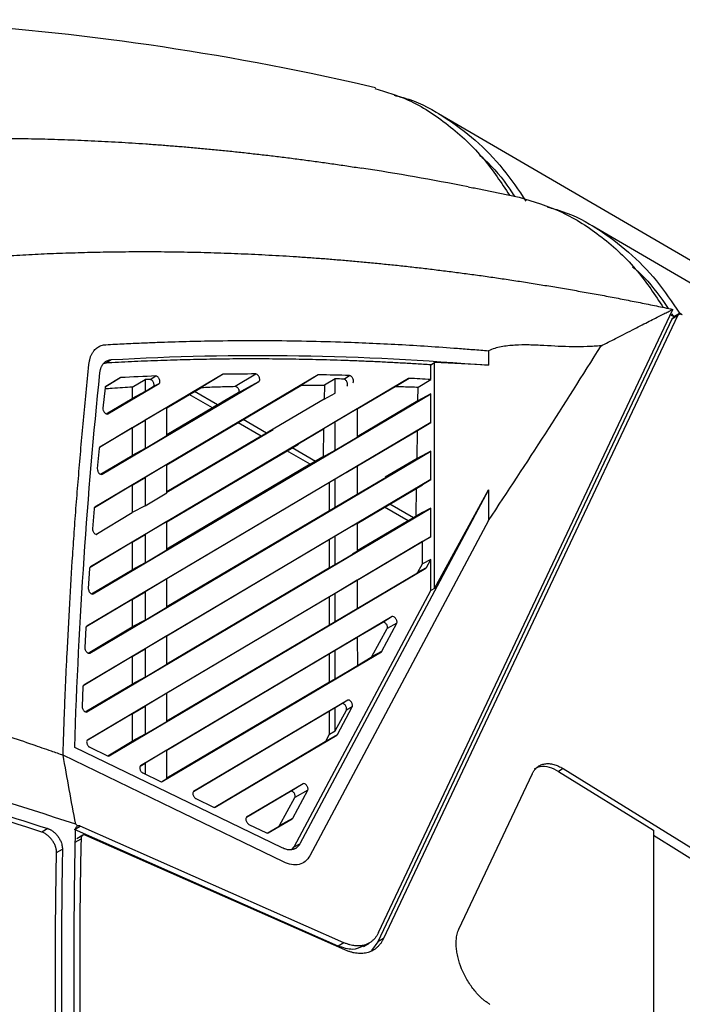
# Model space of a CAD drawing. Header units: millimetres. Extents: x -155 to 1130, y -373 to 1265.
# Tile 66 of 198: x 997 to 1078, y 9 to 129. Entities that reach past the tile are written whole.
import ezdxf

# ---------------------------------------------------------------- set-up
doc = ezdxf.new("R2010")
doc.units = ezdxf.units.MM

msp = doc.modelspace()

# ---------------------------------------------------------------- linework, layer by layer
at = {"color": 7, "linetype": 'Continuous', "lineweight": 25}
for p, q in [((1037.49, 121.1), (1032.26, 122.23)), ((1040.12, 120.48), (1037.5, 121.1)), ((1089.33, 93.09), (1047.8, 117.31)), ((1099.38, 84.45), (1066.54, 103.63)), ((1040.47, 17.39), (1076.36, 93.44)), ((1076.94, 92.64), (1041.1, 16.68)), ((1076.08, 92.78), (1076.48, 92.55)), ((1076.22, 92.91), (1076.47, 92.54)), ((1076.94, 92.64), (1076.23, 92.23)), ((1077.09, 92.8), (1076.36, 92.38)), ((1076.48, 92.55), (1077.19, 92.96)), ((1076.48, 92.55), (1076.48, 92.55)), ((1076.56, 92.5), (1076.48, 92.55)), ((1077.52, 92.77), (1077.19, 92.96)), ((1076.23, 92.23), (1040.39, 16.27)), ((1053.89, 88.38), (1053.89, 86.61)), ((1007.18, 86.88), (1006.93, 86.81)), ((1007.18, 86.88), (1007.88, 87.3)), ((1046.84, 86.66), (1047.32, 86.95)), ((1046.84, 84.86), (1046.84, 86.66)), ((1047.32, 59.37), (1047.32, 86.95)), ((1033.11, 85.44), (1005.88, 69.3)), ((1021.45, 85.5), (1006.51, 76.64)), ((1021.45, 85.5), (1018.8, 83.89)), ((1021.53, 85.52), (1018.87, 83.91)), ((1023.02, 84.05), (1025.5, 85.55)), ((1033.11, 85.44), (1030.99, 84.16)), ((1036.23, 84.93), (1036.94, 85.36)), ((1044.12, 85), (1005.35, 62.01)), ((1006.77, 73.31), (1025.9, 84.65)), ((1008.99, 85.09), (1007.22, 84.04)), ((1007.46, 80.69), (1013.73, 84.41)), ((1010.46, 83.94), (1012.01, 84.86)), ((1012.01, 84.86), (1012.01, 83.42)), ((1012.62, 84.88), (1013.32, 85.31)), ((1013.01, 84.02), (1013.73, 84.41)), ((1023.38, 83.27), (1025.9, 84.65)), ((1024.74, 80.45), (1030.99, 84.16)), ((1033.88, 84.18), (1033.85, 82.49)), ((1035.21, 84.96), (1033.88, 84.18)), ((1035.21, 83.23), (1035.21, 84.96)), ((1044.12, 85), (1042.5, 84.02)), ((1044.22, 85.02), (1042.6, 84.04)), ((1045.32, 83.95), (1046.84, 84.86)), ((1005.68, 58.71), (1046.84, 83.12)), ((1007.13, 83.86), (1006.88, 81.39)), ((1010.46, 83.94), (1010.46, 82.57)), ((1012.01, 83.42), (1010.46, 82.57)), ((1012.01, 83.42), (1013.01, 84.02)), ((1018.78, 83.89), (1014.68, 81.46)), ((1014.68, 81.43), (1018.8, 83.88)), ((1020.22, 81.42), (1017.41, 83.05)), ((1020.85, 81.78), (1018.03, 83.41)), ((1023.38, 83.27), (1021.42, 82.11)), ((1033.85, 82.49), (1035.21, 83.23)), ((1037.89, 81.28), (1042.5, 84.02)), ((1045.29, 82.28), (1045.32, 83.95)), ((1046.84, 83.12), (1045.29, 82.28)), ((1046.84, 79.64), (1046.84, 83.12)), ((1007.28, 80.69), (1010.46, 82.57)), ((1021.64, 82.24), (1014.68, 78.12)), ((1014.68, 78.09), (1021.66, 82.22)), ((1020.85, 81.78), (1020.22, 81.42)), ((1021.64, 82.24), (1020.85, 81.78)), ((1021.66, 82.22), (1021.64, 82.24)), ((1033.85, 82.49), (1027.16, 78.54)), ((1045.29, 82.28), (1037.89, 77.9)), ((1014.68, 81.48), (1012.01, 79.9)), ((1014.68, 78.03), (1014.68, 81.48)), ((1020.22, 81.42), (1014.68, 78.14)), ((1037.89, 81.29), (1035.21, 79.71)), ((1037.89, 81.29), (1037.89, 77.85)), ((1046.84, 79.64), (1004.9, 54.77)), ((1010.46, 78.96), (1012.01, 79.9)), ((1012.01, 79.9), (1012.01, 76.45)), ((1024.73, 80.45), (1014.68, 74.49)), ((1014.68, 74.46), (1024.76, 80.44)), ((1026.19, 77.98), (1023.36, 79.61)), ((1026.82, 78.34), (1023.98, 79.98)), ((1024.76, 80.44), (1024.73, 80.45)), ((1035.21, 79.71), (1033.79, 78.84)), ((1035.21, 76.26), (1035.21, 79.71)), ((1045.23, 78.66), (1046.84, 79.64)), ((1010.46, 78.96), (1006.45, 76.58)), ((1010.46, 78.96), (1010.46, 75.6)), ((1027.61, 78.79), (1014.68, 71.15)), ((1014.68, 71.12), (1027.63, 78.78)), ((1026.82, 78.34), (1026.19, 77.98)), ((1027.61, 78.79), (1026.82, 78.34)), ((1027.63, 78.78), (1027.61, 78.79)), ((1030.7, 77.01), (1033.79, 78.84)), ((1033.79, 78.84), (1033.73, 75.45)), ((1036.55, 73.51), (1045.23, 78.66)), ((1045.18, 75.24), (1045.23, 78.66)), ((1012.01, 76.45), (1014.68, 78.03)), ((1026.19, 77.98), (1014.68, 71.17)), ((1030.69, 77.01), (1014.68, 67.51)), ((1014.68, 67.49), (1030.71, 77)), ((1030.71, 77), (1030.69, 77.01)), ((1035.21, 76.26), (1037.89, 77.85)), ((1005.26, 51.49), (1046.84, 76.15)), ((1006.41, 76.46), (1006.19, 74)), ((1012.01, 76.45), (1010.46, 75.6)), ((1032.16, 74.53), (1029.32, 76.17)), ((1032.79, 74.89), (1029.93, 76.54)), ((1033.73, 75.45), (1035.21, 76.26)), ((1046.84, 76.15), (1045.18, 75.24)), ((1046.84, 72.66), (1046.84, 76.15)), ((1006.59, 73.31), (1010.46, 75.6)), ((1014.68, 74.51), (1012.01, 72.92)), ((1033.58, 75.35), (1014.68, 64.17)), ((1014.68, 64.15), (1033.6, 75.34)), ((1032.16, 74.53), (1014.68, 64.19)), ((1014.68, 71.06), (1014.68, 74.51)), ((1032.79, 74.89), (1032.16, 74.53)), ((1033.58, 75.35), (1032.79, 74.89)), ((1033.73, 75.45), (1032.91, 74.96)), ((1033.6, 75.34), (1033.58, 75.35)), ((1045.18, 75.24), (1041.31, 72.96)), ((1037.89, 74.32), (1035.21, 72.73)), ((1037.89, 74.32), (1037.89, 70.88)), ((1037.89, 70.9), (1042.09, 73.38)), ((1046.84, 72.66), (1004.53, 47.57)), ((1010.46, 71.98), (1012.01, 72.92)), ((1012.01, 72.92), (1012.01, 69.48)), ((1034.51, 72.31), (1014.68, 60.54)), ((1035.21, 72.73), (1034.51, 72.31)), ((1034.51, 68.9), (1034.51, 72.31)), ((1035.21, 69.28), (1035.21, 72.73)), ((1045.84, 72.06), (1046.84, 72.66)), ((1010.46, 71.98), (1005.83, 69.23)), ((1010.46, 71.98), (1010.46, 68.63)), ((1012.01, 69.48), (1014.68, 71.06)), ((1053.89, 71.42), (1030.89, 28.23)), ((1045.84, 72.06), (1037.32, 67)), ((1037.89, 67.32), (1045.84, 72.04)), ((1045.06, 68.2), (1045.12, 71.61)), ((1045.84, 72.04), (1045.84, 72.06)), ((1047.32, 59.37), (1053.89, 71.42)), ((1053.89, 71.42), (1053.89, 67.67)), ((1035.21, 69.28), (1037.89, 70.88)), ((1004.91, 44.31), (1046.84, 69.18)), ((1005.79, 69.11), (1005.6, 66.67)), ((1006, 65.98), (1010.46, 68.63)), ((1012.01, 69.48), (1010.46, 68.63)), ((1014.68, 57.17), (1034.51, 68.9)), ((1034.51, 68.9), (1035.21, 69.28)), ((1037.32, 63.59), (1045.84, 68.63)), ((1045.84, 68.65), (1037.89, 63.95)), ((1044.1, 67.64), (1041.22, 69.3)), ((1044.73, 68), (1041.84, 69.67)), ((1045.06, 68.2), (1045.84, 68.65)), ((1046.84, 69.18), (1045.84, 68.63)), ((1045.84, 68.63), (1045.84, 68.65)), ((1046.84, 65.69), (1046.84, 69.18)), ((1014.68, 67.53), (1012.01, 65.95)), ((1014.68, 64.09), (1014.68, 67.53)), ((1053.89, 67.67), (1032.11, 26.77)), ((1037.89, 67.35), (1035.21, 65.76)), ((1044.1, 67.64), (1037.89, 63.97)), ((1037.89, 67.35), (1037.89, 63.9)), ((1044.1, 67.64), (1044.73, 68)), ((1044.73, 68), (1045.06, 68.2)), ((1053.89, 67.67), (1053.89, 67.68)), ((1046.84, 65.69), (1004.99, 40.87)), ((1010.46, 65.01), (1005.3, 61.94)), ((1010.46, 65.01), (1012.01, 65.95)), ((1010.46, 65.01), (1010.46, 61.65)), ((1012.01, 65.95), (1012.01, 62.5)), ((1034.51, 65.34), (1014.68, 53.57)), ((1035.21, 65.76), (1034.51, 65.34)), ((1034.51, 61.93), (1034.51, 65.34)), ((1035.2, 62.31), (1035.21, 65.76)), ((1045.84, 65.09), (1037.32, 60.03)), ((1045.84, 65.09), (1046.84, 65.69)), ((1045.84, 62.37), (1045.84, 65.09)), ((1012.01, 62.5), (1014.68, 64.09)), ((1035.2, 62.31), (1037.89, 63.9)), ((1012.01, 62.5), (1010.46, 61.65)), ((1046.84, 62.9), (1045.84, 62.37)), ((1046.32, 61.93), (1046.84, 62.9)), ((1046.84, 59.12), (1046.84, 62.9)), ((1005.25, 61.81), (1005.09, 59.39)), ((1005.49, 58.71), (1010.46, 61.65)), ((1007.63, 38.95), (1046.25, 61.86)), ((1014.68, 50.2), (1034.51, 61.93)), ((1034.51, 61.93), (1035.2, 62.31)), ((1037.89, 56.95), (1045.23, 61.29)), ((1045.23, 61.29), (1046.25, 61.86)), ((1045.29, 61.36), (1045.84, 62.37)), ((1045.29, 61.36), (1046.32, 61.93)), ((1014.68, 60.56), (1012.01, 58.97)), ((1014.68, 57.11), (1014.68, 60.56)), ((1037.89, 60.38), (1035.2, 58.78)), ((1037.89, 60.38), (1037.89, 56.93)), ((1010.46, 58.04), (1012.01, 58.97)), ((1012.01, 58.97), (1012.01, 55.53)), ((1030.18, 27.83), (1046.84, 59.12)), ((1047.32, 59.37), (1046.84, 59.12)), ((1010.46, 58.04), (1004.85, 54.7)), ((1010.46, 58.04), (1010.46, 54.68)), ((1034.51, 58.36), (1014.68, 46.59)), ((1035.2, 58.78), (1034.51, 58.36)), ((1034.51, 54.95), (1034.51, 58.36)), ((1035.2, 55.33), (1035.2, 58.78)), ((1012.01, 55.53), (1014.68, 57.11)), ((1035.2, 55.33), (1037.89, 56.93)), ((1012.01, 55.53), (1010.46, 54.68)), ((1042.15, 55.94), (1011.46, 37.73)), ((1034.51, 54.95), (1035.2, 55.33)), ((1042.15, 55.94), (1041, 55.24)), ((1004.8, 54.57), (1004.67, 52.16)), ((1005.07, 51.49), (1010.46, 54.68)), ((1014.68, 43.23), (1034.51, 54.95)), ((1041, 55.24), (1037.32, 53.05)), ((1039.66, 51.06), (1041.54, 54.49)), ((1040.89, 51.73), (1042.7, 55.13)), ((1042.7, 55.13), (1041.54, 54.49)), ((1014.68, 53.58), (1012.01, 52)), ((1014.68, 50.14), (1014.68, 53.58)), ((1037.89, 53.4), (1035.2, 51.81)), ((1037.89, 53.4), (1037.9, 49.96)), ((1010.46, 51.06), (1012.01, 52)), ((1012.01, 52), (1012.01, 48.55)), ((1035.2, 51.81), (1034.51, 51.39)), ((1035.2, 48.36), (1035.2, 51.8)), ((1039.66, 51.06), (1040.89, 51.73)), ((1010.46, 51.06), (1004.48, 47.51)), ((1010.46, 51.06), (1010.46, 47.7)), ((1014.1, 35.81), (1040.83, 51.66)), ((1034.51, 51.39), (1014.68, 39.62)), ((1034.51, 47.98), (1034.51, 51.39)), ((1037.9, 49.98), (1039.6, 50.99)), ((1039.6, 50.99), (1040.83, 51.66)), ((1012.01, 48.55), (1014.68, 50.14)), ((1035.2, 48.36), (1037.9, 49.96)), ((1012.01, 48.55), (1010.46, 47.7)), ((1034.51, 47.98), (1035.2, 48.36)), ((1004.44, 47.37), (1004.33, 44.98)), ((1004.73, 44.31), (1010.46, 47.7)), ((1014.68, 36.25), (1034.51, 47.98)), ((1014.68, 46.61), (1012.01, 45.03)), ((1014.68, 43.16), (1014.68, 46.61)), ((1036.72, 45.74), (1017.93, 34.6)), ((1036.72, 45.74), (1036.02, 45.32)), ((1010.46, 44.09), (1012.01, 45.03)), ((1012.01, 45.03), (1012.01, 41.58)), ((1035.2, 44.83), (1034.51, 44.41)), ((1036.02, 45.32), (1035.2, 44.83)), ((1035.2, 41.99), (1035.2, 44.83)), ((1035.2, 42), (1036.56, 44.54)), ((1035.47, 41.54), (1037.27, 44.94)), ((1037.27, 44.94), (1036.56, 44.54)), ((1010.46, 44.09), (1004.97, 40.83)), ((1010.46, 44.09), (1010.46, 40.73)), ((1034.51, 44.41), (1017.91, 34.56)), ((1034.51, 41.61), (1034.51, 44.41)), ((1012.01, 41.58), (1014.68, 43.16)), ((1012.01, 41.58), (1010.46, 40.73)), ((1020.57, 32.68), (1035.4, 41.47)), ((1033.98, 40.69), (1035.4, 41.47)), ((1034.04, 40.76), (1034.51, 41.61)), ((1034.04, 40.76), (1035.47, 41.54)), ((1034.51, 41.61), (1035.2, 42)), ((1028.73, 27.72), (1003.43, 39.99)), ((1005.27, 40), (1007.43, 38.96)), ((1007.46, 38.95), (1010.46, 40.73)), ((1020.42, 32.67), (1033.98, 40.69)), ((1014.68, 39.64), (1012.01, 38.05)), ((1014.68, 36.19), (1014.68, 39.64)), ((1011.42, 37.69), (1012.01, 38.05)), ((1012.01, 38.05), (1012.01, 36.74)), ((1062.98, 37.39), (1062.42, 37.06)), ((1062.98, 37.39), (1130.35, -4.31)), ((1011.74, 36.87), (1013.9, 35.82)), ((1014.01, 35.79), (1014.68, 36.19)), ((1050.29, 17.82), (1059.24, 36.78)), ((1062.42, 37.06), (1073.99, 29.9)), ((1031.3, 35.55), (1024.4, 31.46)), ((1031.3, 35.55), (1029.76, 34.62)), ((1018.21, 33.73), (1020.37, 32.69)), ((1029.76, 34.62), (1024.38, 31.42)), ((1028.41, 30.45), (1030.29, 33.89)), ((1030.04, 31.35), (1031.85, 34.75)), ((1031.85, 34.75), (1030.29, 33.89)), ((1027.04, 29.54), (1029.97, 31.28)), ((1028.35, 30.39), (1029.97, 31.28)), ((1028.41, 30.45), (1030.04, 31.35)), ((1000.14, 30.08), (999.43, 29.66)), ((1003.42, 29.96), (1004.12, 30.37)), ((1003.78, 30.4), (1003.56, 30.62)), ((1036.27, 16.15), (1004.12, 30.37)), ((1024.68, 30.59), (1026.84, 29.55)), ((1026.9, 29.53), (1028.35, 30.39)), ((1035.56, 15.74), (1003.42, 29.96)), ((1004.42, 29.26), (1003.68, 28.84)), ((1036.37, 15.28), (1004.79, 29.25)), ((1073.99, 29.9), (1073.99, -3.72)), ((1129.22, -4.96), (1073.99, 29.22)), ((1003.5, 28.41), (1004.21, 28.82)), ((1029.92, 27.51), (1030.18, 27.83)), ((1030.18, 27.83), (1030.89, 28.23)), ((1001.22, 27.16), (1001.94, 27.57)), ((1036.27, 16.15), (1035.56, 15.74)), ((1038.63, 15.69), (1039.33, 16.1)), ((1040.39, 16.27), (1039.61, 15.2)), ((1041.1, 16.68), (1040.39, 16.27))]:
    msp.add_line(p, q, dxfattribs=at)
at = {"color": 8, "linetype": 'Continuous', "lineweight": 25}
for p, q in [((1009.06, 85.11), (1007.15, 83.95)), ((1008.99, 85.09), (1007.24, 84.03))]:
    msp.add_line(p, q, dxfattribs=at)
at = {"color": 7, "linetype": 'Continuous', "lineweight": 25, "flags": 128}
msp.add_lwpolyline([(1028.88, 26.02), (1015.45, 32.53), (1002.02, 39.05)], dxfattribs=at)
at = {"color": 7, "linetype": 'Continuous', "lineweight": 25}
for points in [[(1029, 122.88), (1011.26, 126.36), (993.89, 128.33), (977.03, 128.78)], [(1032.26, 122.23), (1031.17, 122.45), (1030.08, 122.67), (1029, 122.88)], [(1051.39, 108.4), (1047.04, 109.25), (1042.72, 110), (1038.42, 110.67)], [(1053.89, 67.68), (1058.56, 74.67), (1063.13, 81.78), (1067.62, 88.99)], [(1007.88, 87.3), (1023.05, 88.18), (1038.43, 87.92), (1053.89, 86.61)], [(1053.89, 86.61), (1051.69, 86.74), (1049.5, 86.86), (1047.32, 86.95)], [(1003.43, 39.99), (1003.94, 55.58), (1004.97, 70.82), (1006.51, 85.68)], [(1021.53, 85.52), (1021.5, 85.52), (1021.47, 85.52), (1021.45, 85.5)], [(1025.5, 85.55), (1024.18, 85.55), (1022.85, 85.54), (1021.53, 85.52)], [(1033.2, 85.46), (1033.16, 85.46), (1033.13, 85.46), (1033.11, 85.44)], [(1036.94, 85.36), (1035.69, 85.4), (1034.44, 85.43), (1033.2, 85.46)], [(1009.06, 85.11), (1009.04, 85.11), (1009.01, 85.1), (1008.99, 85.09)], [(1013.32, 85.31), (1011.9, 85.25), (1010.48, 85.18), (1009.06, 85.11)], [(1012.62, 84.88), (1012.42, 84.87), (1012.21, 84.87), (1012.01, 84.86)], [(1036.23, 84.93), (1035.89, 84.94), (1035.55, 84.95), (1035.21, 84.96)], [(1044.22, 85.02), (1044.18, 85.02), (1044.15, 85.02), (1044.12, 85)], [(1046.84, 84.86), (1045.97, 84.92), (1045.09, 84.97), (1044.22, 85.02)], [(1007.22, 84.04), (1007.17, 84.01), (1007.14, 83.94), (1007.13, 83.86)], [(1006.51, 76.64), (1006.45, 76.61), (1006.42, 76.54), (1006.41, 76.46)], [(1005.88, 69.3), (1005.83, 69.26), (1005.79, 69.2), (1005.79, 69.11)], [(1005.35, 62.01), (1005.29, 61.97), (1005.26, 61.9), (1005.25, 61.81)], [(1046.25, 61.86), (1046.28, 61.87), (1046.3, 61.9), (1046.32, 61.93)], [(1004.9, 54.77), (1004.84, 54.73), (1004.81, 54.66), (1004.8, 54.57)], [(1040.83, 51.66), (1040.85, 51.68), (1040.88, 51.7), (1040.89, 51.73)], [(1004.53, 47.57), (1004.48, 47.54), (1004.44, 47.47), (1004.44, 47.37)], [(1035.4, 41.47), (1035.43, 41.49), (1035.45, 41.51), (1035.47, 41.54)], [(1003.56, 30.62), (1003.02, 33.45), (1002.51, 36.26), (1002.02, 39.05)], [(1007.43, 38.96), (1007.5, 38.92), (1007.58, 38.92), (1007.63, 38.95)], [(1003.56, 30.62), (996.68, 32.82), (989.81, 35.03), (982.93, 37.22)], [(984.62, 35.05), (989.79, 33.39), (994.96, 31.74), (1000.14, 30.08)], [(1013.9, 35.82), (1013.97, 35.78), (1014.05, 35.78), (1014.1, 35.81)], [(999.43, 29.66), (994.26, 31.31), (989.08, 32.97), (983.91, 34.62)], [(1020.37, 32.69), (1020.44, 32.65), (1020.52, 32.64), (1020.57, 32.68)], [(1029.97, 31.28), (1030, 31.3), (1030.02, 31.32), (1030.04, 31.35)], [(1026.84, 29.55), (1026.91, 29.51), (1026.99, 29.51), (1027.04, 29.54)]]:
    msp.add_open_spline(points, degree=3, dxfattribs=at)
for points, knots in [([(1040.05, 120.39), (1041.41, 119.98), (1044.52, 119.04), (1049.04, 116.07), (1053.29, 112.14), (1055.45, 108.88), (1056.45, 107.36)], [0, 0, 0, 0, 0.213056, 0.487062, 0.761068, 1, 1, 1, 1]), ([(1042.37, 119.57), (1042.97, 119.42), (1045.12, 118.88), (1048.49, 117.03), (1052.35, 114.15), (1055.71, 110.71), (1057.55, 107.98), (1058.46, 106.64)], [0, 0, 0, 0, 0.0963, 0.341155, 0.559225, 0.78367, 1, 1, 1, 1]), ([(986.45, 114.26), (986.96, 114.27), (987.98, 114.29), (989.52, 114.31), (991.07, 114.33), (992.63, 114.33), (994.2, 114.32), (995.78, 114.31), (997.37, 114.28), (998.97, 114.25), (1000.58, 114.21), (1002.2, 114.15), (1003.82, 114.09), (1005.46, 114.02), (1007.11, 113.94), (1008.77, 113.85), (1010.43, 113.75), (1012.11, 113.64), (1013.8, 113.51), (1015.49, 113.38), (1017.2, 113.24), (1018.91, 113.09), (1020.64, 112.92), (1022.37, 112.75), (1024.12, 112.56), (1025.87, 112.36), (1027.64, 112.16), (1029.41, 111.94), (1031.19, 111.71), (1032.98, 111.47), (1034.79, 111.21), (1036.6, 110.95), (1037.81, 110.76), (1038.42, 110.67)], [0, 0, 0, 0, 0.030325, 0.060782, 0.09137, 0.122088, 0.152937, 0.183917, 0.215026, 0.246266, 0.277635, 0.309134, 0.340761, 0.372518, 0.404403, 0.436417, 0.468559, 0.500829, 0.533226, 0.565751, 0.598402, 0.63118, 0.664085, 0.697115, 0.730271, 0.763552, 0.796959, 0.830489, 0.864145, 0.897924, 0.931826, 0.965852, 1, 1, 1, 1]), ([(1052.79, 112.26), (1053.01, 112.08), (1054.38, 110.9), (1055.8, 109.16), (1056.85, 107.53), (1057.04, 107.24)], [0, 0, 0, 0, 0.1346966, 0.8462107, 1, 1, 1, 1]), ([(1051.39, 108.4), (1051.91, 108.3), (1052.94, 108.09), (1054.49, 107.78), (1056.05, 107.46), (1057.1, 107.23), (1057.62, 107.12)], [0, 0, 0, 0, 0.248468, 0.497959, 0.748471, 1, 1, 1, 1]), ([(1057.62, 107.12), (1059.37, 106.6), (1062.87, 105.56), (1067.77, 102.4), (1072.03, 98.46), (1074.19, 95.19), (1075.2, 93.66)], [0, 0, 0, 0, 0.258012, 0.515988, 0.773965, 1, 1, 1, 1]), ([(1061.08, 105.91), (1061.69, 105.75), (1063.82, 105.21), (1067.2, 103.37), (1071.05, 100.5), (1074.43, 97.06), (1076.28, 94.31), (1077.19, 92.96)], [0, 0, 0, 0, 0.096117, 0.339766, 0.557574, 0.781747, 1, 1, 1, 1]), ([(986.78, 99.3), (987.24, 99.35), (988.17, 99.44), (989.58, 99.56), (990.99, 99.67), (992.42, 99.78), (993.85, 99.88), (995.3, 99.98), (996.76, 100.07), (998.23, 100.14), (999.72, 100.22), (1001.21, 100.28), (1002.72, 100.33), (1004.23, 100.38), (1005.76, 100.42), (1007.3, 100.45), (1008.85, 100.47), (1010.41, 100.48), (1011.99, 100.49), (1013.57, 100.48), (1015.17, 100.47), (1016.78, 100.44), (1018.4, 100.41), (1020.03, 100.37), (1021.68, 100.31), (1023.33, 100.25), (1025, 100.18), (1026.68, 100.09), (1028.37, 100), (1030.07, 99.9), (1031.78, 99.78), (1033.51, 99.66), (1035.24, 99.52), (1036.99, 99.37), (1038.75, 99.21), (1040.52, 99.04), (1042.31, 98.86), (1044.1, 98.67), (1045.91, 98.46), (1047.72, 98.24), (1049.55, 98.01), (1051.39, 97.77), (1053.25, 97.52), (1055.11, 97.25), (1056.98, 96.97), (1058.87, 96.68), (1060.77, 96.37), (1062.68, 96.05), (1064.6, 95.72), (1066.53, 95.38), (1068.47, 95.02), (1070.43, 94.64), (1072.39, 94.26), (1074.37, 93.86), (1075.69, 93.58), (1076.36, 93.44)], [0, 0, 0, 0, 0.016402, 0.032901, 0.049496, 0.066188, 0.082977, 0.099862, 0.116844, 0.133922, 0.151097, 0.168367, 0.185734, 0.203196, 0.220755, 0.238409, 0.256159, 0.274005, 0.291946, 0.309982, 0.328113, 0.34634, 0.364662, 0.383078, 0.401589, 0.420195, 0.438895, 0.457689, 0.476577, 0.495559, 0.514634, 0.533803, 0.553066, 0.572421, 0.59187, 0.611411, 0.631045, 0.650771, 0.670589, 0.690499, 0.7105, 0.730593, 0.750778, 0.771053, 0.791418, 0.811874, 0.83242, 0.853056, 0.873782, 0.894597, 0.915501, 0.936493, 0.957574, 0.978743, 1, 1, 1, 1]), ([(1071.46, 98.64), (1071.67, 98.46), (1073.04, 97.3), (1074.47, 95.52), (1075.57, 93.87), (1075.79, 93.55)], [0, 0, 0, 0, 0.128559, 0.828006, 1, 1, 1, 1]), ([(1067.62, 88.99), (1067.91, 89.13), (1068.5, 89.43), (1069.4, 89.9), (1070.39, 90.4), (1071.4, 90.91), (1072.37, 91.41), (1073.26, 91.87), (1074.06, 92.27), (1074.76, 92.63), (1075.37, 92.94), (1075.9, 93.2), (1076.21, 93.37), (1076.36, 93.44)], [0, 0, 0, 0, 0.0978, 0.202162, 0.313079, 0.435463, 0.547438, 0.648997, 0.740103, 0.820742, 0.890934, 0.950697, 1, 1, 1, 1]), ([(1077.52, 92.77), (1077.49, 92.78), (1077.45, 92.8), (1077.38, 92.83), (1077.31, 92.84), (1077.24, 92.85), (1077.17, 92.84), (1077.1, 92.81), (1077.04, 92.77), (1076.98, 92.71), (1076.95, 92.66), (1076.94, 92.64)], [0, 0, 0, 0, 0.097841, 0.194195, 0.290182, 0.386935, 0.48556, 0.616527, 0.747971, 0.87387, 1, 1, 1, 1]), ([(1076.38, 92.38), (1076.35, 92.37), (1076.29, 92.34), (1076.25, 92.27), (1076.23, 92.23)], [0, 0, 0, 0, 0.406602, 1, 1, 1, 1]), ([(1005.16, 86.7), (1005.17, 86.76), (1005.19, 86.89), (1005.22, 87.08), (1005.26, 87.26), (1005.3, 87.43), (1005.35, 87.6), (1005.41, 87.76), (1005.48, 87.91), (1005.55, 88.05), (1005.64, 88.18), (1005.72, 88.31), (1005.84, 88.47), (1006, 88.63), (1006.21, 88.8), (1006.43, 88.93), (1006.68, 89.03), (1006.94, 89.1), (1007.12, 89.11), (1007.21, 89.12)], [0, 0, 0, 0, 0.046005, 0.09165, 0.137016, 0.182187, 0.227247, 0.272281, 0.317376, 0.362617, 0.408087, 0.45387, 0.500048, 0.584275, 0.667452, 0.75009, 0.832713, 0.915845, 1, 1, 1, 1]), ([(1007.21, 89.12), (1007.6, 89.15), (1008.35, 89.19), (1009.46, 89.24), (1010.53, 89.3), (1011.55, 89.34), (1012.53, 89.38), (1013.46, 89.42), (1015.25, 89.48), (1017.92, 89.56), (1021.9, 89.63), (1026.3, 89.65), (1031.07, 89.6), (1036.59, 89.45), (1042.92, 89.18), (1048.32, 88.83), (1052, 88.54), (1053.26, 88.44), (1053.89, 88.38)], [0, 0, 0, 0, 0.02534, 0.04969, 0.073044, 0.095399, 0.116751, 0.137098, 0.156439, 0.233408, 0.31169, 0.41517, 0.517476, 0.618611, 0.768578, 0.920741, 0.960054, 1, 1, 1, 1]), ([(1067.62, 88.99), (1067.05, 88.95), (1066.49, 88.91), (1065.34, 88.86), (1064.76, 88.85), (1063, 88.88), (1061.81, 88.96), (1060.03, 89.05), (1059.44, 89.08), (1058.26, 89.1), (1057.68, 89.09), (1056.54, 89.03), (1055.98, 88.97), (1054.9, 88.76), (1054.38, 88.62), (1053.89, 88.38)], [0, 0, 0, 0, 0.125, 0.125, 0.25, 0.25, 0.5, 0.5, 0.625, 0.625, 0.75, 0.75, 0.875, 0.875, 1, 1, 1, 1]), ([(1002.02, 39.05), (1002.04, 39.85), (1002.09, 41.46), (1002.18, 43.9), (1002.27, 46.36), (1002.38, 48.86), (1002.56, 52.6), (1002.81, 57.47), (1003.13, 62.56), (1003.41, 66.68), (1003.65, 69.95), (1003.92, 73.24), (1004.2, 76.56), (1004.5, 79.92), (1004.82, 83.3), (1005.05, 85.56), (1005.16, 86.7)], [0, 0, 0, 0, 0.049268, 0.09931, 0.150133, 0.201743, 0.254137, 0.382439, 0.505519, 0.573537, 0.642417, 0.712167, 0.782804, 0.854332, 0.926729, 1, 1, 1, 1]), ([(1006.51, 85.68), (1006.51, 85.73), (1006.52, 85.84), (1006.55, 85.99), (1006.59, 86.13), (1006.63, 86.27), (1006.68, 86.4), (1006.73, 86.52), (1006.8, 86.63), (1006.87, 86.74), (1006.96, 86.86), (1007.09, 87), (1007.27, 87.12), (1007.45, 87.22), (1007.66, 87.28), (1007.81, 87.29), (1007.88, 87.3)], [0, 0, 0, 0, 0.055983, 0.11148, 0.166643, 0.221624, 0.276578, 0.331661, 0.387025, 0.442823, 0.499203, 0.600504, 0.700333, 0.799586, 0.899174, 1, 1, 1, 1]), ([(1046.84, 86.66), (1046.25, 86.7), (1045.08, 86.78), (1043.32, 86.88), (1041.57, 86.97), (1039.81, 87.06), (1038.07, 87.13), (1036.32, 87.2), (1034.58, 87.25), (1032.33, 87.31), (1029.59, 87.36), (1026.35, 87.39), (1023.12, 87.39), (1019.91, 87.35), (1016.71, 87.28), (1013.52, 87.18), (1010.34, 87.05), (1008.23, 86.94), (1007.18, 86.88)], [0, 0, 0, 0, 0.043524, 0.087052, 0.130583, 0.17412, 0.217662, 0.261209, 0.304763, 0.348323, 0.429857, 0.511362, 0.592842, 0.674301, 0.755743, 0.837171, 0.918589, 1, 1, 1, 1]), ([(1013.73, 84.41), (1013.78, 84.44), (1013.84, 84.53), (1013.82, 84.77), (1013.75, 84.95), (1013.65, 85.11), (1013.56, 85.21), (1013.44, 85.29), (1013.36, 85.31), (1013.32, 85.31)], [0, 0, 0, 0, 0.25, 0.375, 0.5, 0.625, 0.75, 0.875, 1, 1, 1, 1]), ([(1025.9, 84.65), (1025.95, 84.68), (1026.01, 84.77), (1025.99, 85.01), (1025.93, 85.19), (1025.83, 85.34), (1025.73, 85.45), (1025.62, 85.53), (1025.54, 85.55), (1025.5, 85.55)], [0, 0, 0, 0, 0.25, 0.375, 0.5, 0.625, 0.75, 0.875, 1, 1, 1, 1]), ([(1037.33, 84.46), (1037.38, 84.49), (1037.44, 84.57), (1037.42, 84.81), (1037.36, 84.99), (1037.26, 85.14), (1037.17, 85.25), (1037.06, 85.33), (1036.98, 85.35), (1036.94, 85.36)], [0, 0, 0, 0, 0.25, 0.375, 0.5, 0.625, 0.75, 0.875, 1, 1, 1, 1]), ([(1013.01, 84.02), (1013.07, 84.05), (1013.1, 84.12), (1013.11, 84.25), (1013.11, 84.3), (1013.08, 84.41), (1013.06, 84.46), (1012.99, 84.62), (1012.92, 84.71), (1012.77, 84.85), (1012.69, 84.88), (1012.62, 84.88)], [0, 0, 0, 0, 0.25, 0.25, 0.375, 0.375, 0.5, 0.5, 0.75, 0.75, 1, 1, 1, 1]), ([(1031.07, 84.18), (1031.72, 84.18), (1032.37, 84.18), (1033.03, 84.18), (1033.31, 84.18), (1033.59, 84.18), (1033.88, 84.18)], [0, 0, 0, 0, 0.003054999, 0.003054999, 0.003054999, 0.004388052, 0.004388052, 0.004388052, 0.004388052]), ([(1036.61, 84.07), (1036.62, 84.07), (1036.65, 84.09), (1036.67, 84.12), (1036.69, 84.16), (1036.7, 84.21), (1036.71, 84.29), (1036.7, 84.42), (1036.64, 84.58), (1036.56, 84.72), (1036.45, 84.83), (1036.34, 84.91), (1036.27, 84.93), (1036.23, 84.93)], [0, 0, 0, 0, 0.053203, 0.104788, 0.155902, 0.207724, 0.261386, 0.39125, 0.521661, 0.639641, 0.758091, 0.878276, 1, 1, 1, 1]), ([(1010.46, 83.94), (1010.07, 83.92), (1009.25, 83.87), (1008.13, 83.79), (1007.41, 83.74), (1007.11, 83.72)], [0, 0, 0, 0, 0.354313, 0.735492, 1, 1, 1, 1]), ([(1018.8, 83.89), (1018.8, 83.9), (1018.81, 83.9), (1018.82, 83.9), (1018.82, 83.91), (1018.83, 83.91), (1018.84, 83.91), (1018.85, 83.91), (1018.86, 83.91), (1018.87, 83.91)], [0, 0, 0, 0, 0.0000385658, 0.0000385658, 0.0000385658, 0.0000771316, 0.0000771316, 0.0000771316, 0.0001326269, 0.0001326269, 0.0001326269, 0.0001326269]), ([(1018.87, 83.91), (1019.56, 83.94), (1020.25, 83.97), (1020.95, 83.99), (1021.29, 84), (1021.64, 84.01), (1021.98, 84.02), (1022.33, 84.03), (1022.68, 84.04), (1023.02, 84.05)], [0, 0, 0, 0, 0.003281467, 0.003281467, 0.003281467, 0.004922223, 0.004922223, 0.004922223, 0.006562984, 0.006562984, 0.006562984, 0.006562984]), ([(1023.02, 84.05), (1023.09, 84.05), (1023.16, 84.02), (1023.31, 83.9), (1023.37, 83.81), (1023.43, 83.67), (1023.45, 83.62), (1023.47, 83.53), (1023.47, 83.49), (1023.46, 83.36), (1023.43, 83.3), (1023.38, 83.27)], [0, 0, 0, 0, 0.25, 0.25, 0.5, 0.5, 0.625, 0.625, 0.75, 0.75, 1, 1, 1, 1]), ([(1042.5, 84.02), (1042.51, 84.02), (1042.52, 84.03), (1042.52, 84.03), (1042.53, 84.03), (1042.54, 84.03), (1042.55, 84.04), (1042.56, 84.04), (1042.58, 84.04), (1042.6, 84.04)], [0, 0, 0, 0, 0.0000445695, 0.0000445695, 0.0000445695, 0.0000891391, 0.0000891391, 0.0000891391, 0.0001619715, 0.0001619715, 0.0001619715, 0.0001619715]), ([(1042.6, 84.04), (1043.21, 84.02), (1043.83, 84), (1044.45, 83.98), (1044.74, 83.97), (1045.03, 83.96), (1045.32, 83.95)], [0, 0, 0, 0, 0.002871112, 0.002871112, 0.002871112, 0.004215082, 0.004215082, 0.004215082, 0.004215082]), ([(1006.88, 81.38), (1006.87, 81.3), (1006.89, 81.16), (1006.96, 81.02), (1007.01, 80.93), (1007.04, 80.88), (1007.2, 80.69), (1007.36, 80.63), (1007.46, 80.69)], [0, 0, 0, 0, 0.25, 0.375, 0.375, 0.5, 0.5, 1, 1, 1, 1]), ([(1006.19, 74), (1006.19, 73.92), (1006.21, 73.78), (1006.28, 73.63), (1006.33, 73.54), (1006.36, 73.5), (1006.52, 73.31), (1006.67, 73.25), (1006.77, 73.31)], [0, 0, 0, 0, 0.25, 0.375, 0.375, 0.5, 0.5, 1, 1, 1, 1]), ([(1005.6, 66.67), (1005.59, 66.59), (1005.62, 66.45), (1005.68, 66.3), (1005.74, 66.21), (1005.77, 66.17), (1005.93, 65.99), (1006.08, 65.93), (1006.18, 65.99)], [0, 0, 0, 0, 0.25, 0.375, 0.375, 0.5, 0.5, 1, 1, 1, 1]), ([(1045.23, 61.29), (1045.23, 61.3), (1045.24, 61.3), (1045.25, 61.31), (1045.25, 61.31), (1045.26, 61.32), (1045.26, 61.32), (1045.27, 61.33), (1045.28, 61.35), (1045.29, 61.36)], [0, 0, 0, 0, 0.0000419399, 0.0000419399, 0.0000419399, 0.0000838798, 0.0000838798, 0.0000838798, 0.0001577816, 0.0001577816, 0.0001577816, 0.0001577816]), ([(1005.09, 59.39), (1005.09, 59.31), (1005.11, 59.17), (1005.18, 59.03), (1005.23, 58.94), (1005.27, 58.9), (1005.43, 58.71), (1005.57, 58.65), (1005.68, 58.71)], [0, 0, 0, 0, 0.25, 0.375, 0.375, 0.5, 0.5, 1, 1, 1, 1]), ([(1041.54, 54.49), (1041.56, 54.52), (1041.57, 54.56), (1041.58, 54.65), (1041.57, 54.69), (1041.55, 54.79), (1041.54, 54.84), (1041.49, 54.94), (1041.46, 54.99), (1041.4, 55.08), (1041.36, 55.12), (1041.29, 55.19), (1041.25, 55.21), (1041.13, 55.27), (1041.06, 55.27), (1041, 55.24)], [0, 0, 0, 0, 0.125, 0.125, 0.25, 0.25, 0.375, 0.375, 0.5, 0.5, 0.625, 0.625, 0.75, 0.75, 1, 1, 1, 1]), ([(1042.7, 55.13), (1042.72, 55.17), (1042.74, 55.25), (1042.73, 55.39), (1042.69, 55.53), (1042.61, 55.69), (1042.49, 55.84), (1042.3, 55.97), (1042.2, 55.96), (1042.15, 55.94)], [0, 0, 0, 0, 0.125, 0.25, 0.375, 0.5, 0.625, 0.75, 1, 1, 1, 1]), ([(1004.67, 52.16), (1004.67, 52.08), (1004.69, 51.94), (1004.76, 51.8), (1004.82, 51.71), (1004.85, 51.67), (1005.01, 51.49), (1005.15, 51.43), (1005.26, 51.49)], [0, 0, 0, 0, 0.25, 0.375, 0.375, 0.5, 0.5, 1, 1, 1, 1]), ([(1039.6, 50.99), (1039.61, 50.99), (1039.61, 51), (1039.62, 51), (1039.63, 51.01), (1039.63, 51.02), (1039.64, 51.02), (1039.65, 51.03), (1039.66, 51.04), (1039.66, 51.06)], [0, 0, 0, 0, 0.0000419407, 0.0000419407, 0.0000419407, 0.0000838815, 0.0000838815, 0.0000838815, 0.0001561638, 0.0001561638, 0.0001561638, 0.0001561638]), ([(980.73, 46.07), (981.18, 45.93), (982.14, 45.64), (983.66, 45.16), (985.36, 44.63), (987.23, 44.03), (989.26, 43.37), (991.97, 42.48), (995.01, 41.47), (998.05, 40.43), (1000.3, 39.65), (1001.53, 39.22), (1002.02, 39.05)], [0, 0, 0, 0, 0.062286, 0.13274, 0.211357, 0.298138, 0.39309, 0.496229, 0.678367, 0.82307, 0.930298, 1, 1, 1, 1]), ([(1037.27, 44.94), (1037.29, 44.97), (1037.31, 45.06), (1037.31, 45.19), (1037.26, 45.34), (1037.18, 45.5), (1037.07, 45.65), (1036.87, 45.78), (1036.77, 45.77), (1036.72, 45.74)], [0, 0, 0, 0, 0.125, 0.25, 0.375, 0.5, 0.625, 0.75, 1, 1, 1, 1]), ([(1004.33, 44.98), (1004.33, 44.9), (1004.36, 44.76), (1004.42, 44.62), (1004.48, 44.53), (1004.51, 44.49), (1004.67, 44.31), (1004.81, 44.25), (1004.91, 44.31)], [0, 0, 0, 0, 0.25, 0.375, 0.375, 0.5, 0.5, 1, 1, 1, 1]), ([(1036.56, 44.54), (1036.56, 44.56), (1036.58, 44.58), (1036.59, 44.63), (1036.59, 44.68), (1036.59, 44.73), (1036.58, 44.82), (1036.54, 44.95), (1036.46, 45.1), (1036.35, 45.23), (1036.23, 45.32), (1036.11, 45.35), (1036.05, 45.33), (1036.02, 45.32)], [0, 0, 0, 0, 0.051476, 0.100731, 0.148705, 0.196416, 0.244896, 0.367776, 0.495079, 0.620944, 0.749334, 0.87491, 1, 1, 1, 1]), ([(1004.99, 40.87), (1004.95, 40.85), (1004.89, 40.78), (1004.89, 40.59), (1004.93, 40.43), (1005, 40.27), (1005.09, 40.15), (1005.17, 40.07), (1005.24, 40.02), (1005.27, 40)], [0, 0, 0, 0, 0.25, 0.375, 0.5, 0.625, 0.75, 0.875, 1, 1, 1, 1]), ([(1033.98, 40.69), (1033.98, 40.69), (1033.99, 40.7), (1034, 40.7), (1034, 40.71), (1034.01, 40.71), (1034.01, 40.72), (1034.02, 40.73), (1034.03, 40.74), (1034.04, 40.76)], [0, 0, 0, 0, 0.0000419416, 0.0000419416, 0.0000419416, 0.0000838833, 0.0000838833, 0.0000838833, 0.0001545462, 0.0001545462, 0.0001545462, 0.0001545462]), ([(1011.46, 37.73), (1011.42, 37.71), (1011.36, 37.64), (1011.36, 37.45), (1011.4, 37.29), (1011.47, 37.14), (1011.56, 37.01), (1011.64, 36.93), (1011.71, 36.88), (1011.74, 36.87)], [0, 0, 0, 0, 0.25, 0.375, 0.5, 0.625, 0.75, 0.875, 1, 1, 1, 1]), ([(1059.24, 36.78), (1059.26, 36.82), (1059.3, 36.91), (1059.38, 37.04), (1059.46, 37.17), (1059.55, 37.28), (1059.64, 37.39), (1059.74, 37.49), (1059.93, 37.66), (1060.25, 37.86), (1060.74, 38), (1061.27, 38.02), (1061.74, 37.94), (1062.12, 37.82), (1062.41, 37.7), (1062.69, 37.56), (1062.89, 37.45), (1062.98, 37.39)], [0, 0, 0, 0, 0.0351, 0.070059, 0.104935, 0.139785, 0.174667, 0.209638, 0.244757, 0.372349, 0.500017, 0.627609, 0.755276, 0.816597, 0.877619, 0.93865, 1, 1, 1, 1]), ([(1059.5, 37.35), (1059.72, 37.47), (1060.22, 37.75), (1061.25, 37.67), (1062.03, 37.26), (1062.42, 37.06)], [0, 0, 0, 0, 0.2775032, 0.6464362, 1, 1, 1, 1]), ([(1031.85, 34.75), (1031.87, 34.78), (1031.89, 34.87), (1031.88, 35), (1031.83, 35.15), (1031.75, 35.31), (1031.64, 35.46), (1031.45, 35.59), (1031.34, 35.58), (1031.3, 35.55)], [0, 0, 0, 0, 0.125, 0.25, 0.375, 0.5, 0.625, 0.75, 1, 1, 1, 1]), ([(1017.93, 34.6), (1017.89, 34.57), (1017.83, 34.5), (1017.83, 34.31), (1017.87, 34.15), (1017.94, 34), (1018.03, 33.88), (1018.11, 33.79), (1018.17, 33.75), (1018.21, 33.73)], [0, 0, 0, 0, 0.25, 0.375, 0.5, 0.625, 0.75, 0.875, 1, 1, 1, 1]), ([(1030.29, 33.89), (1030.3, 33.92), (1030.31, 33.96), (1030.32, 34.04), (1030.32, 34.08), (1030.3, 34.18), (1030.28, 34.23), (1030.24, 34.33), (1030.21, 34.38), (1030.15, 34.46), (1030.11, 34.5), (1030.04, 34.57), (1030, 34.6), (1029.89, 34.65), (1029.81, 34.65), (1029.76, 34.62)], [0, 0, 0, 0, 0.125, 0.125, 0.25, 0.25, 0.375, 0.375, 0.5, 0.5, 0.625, 0.625, 0.75, 0.75, 1, 1, 1, 1]), ([(1024.4, 31.46), (1024.36, 31.44), (1024.3, 31.36), (1024.3, 31.17), (1024.33, 31.02), (1024.4, 30.86), (1024.5, 30.74), (1024.58, 30.66), (1024.64, 30.61), (1024.68, 30.59)], [0, 0, 0, 0, 0.25, 0.375, 0.5, 0.625, 0.75, 0.875, 1, 1, 1, 1]), ([(1000.14, 30.08), (1000.18, 30.07), (1000.25, 30.04), (1000.37, 29.99), (1000.48, 29.94), (1000.59, 29.87), (1000.7, 29.8), (1000.88, 29.66), (1001.13, 29.44), (1001.41, 29.1), (1001.65, 28.72), (1001.8, 28.37), (1001.89, 28.06), (1001.93, 27.81), (1001.94, 27.65), (1001.94, 27.57)], [0, 0, 0, 0, 0.0419616, 0.0834797, 0.124769, 0.1660476, 0.2075336, 0.2494422, 0.3741547, 0.4991892, 0.6250153, 0.7503602, 0.8336489, 0.9162627, 1, 1, 1, 1]), ([(1003.54, 29.94), (1003.54, 29.97), (1003.55, 30.02), (1003.56, 30.09), (1003.58, 30.16), (1003.62, 30.24), (1003.68, 30.33), (1003.75, 30.38), (1003.78, 30.4)], [0, 0, 0, 0, 0.124253, 0.248266, 0.373267, 0.500454, 0.750662, 1, 1, 1, 1]), ([(1004.12, 30.37), (1004.1, 30.38), (1004.06, 30.4), (1004, 30.41), (1003.94, 30.43), (1003.88, 30.43), (1003.83, 30.42), (1003.8, 30.41), (1003.78, 30.4)], [0, 0, 0, 0, 0.1544621, 0.3145578, 0.4798226, 0.649655, 0.8233265, 1, 1, 1, 1]), ([(1028.35, 30.39), (1028.36, 30.39), (1028.36, 30.4), (1028.37, 30.4), (1028.38, 30.41), (1028.38, 30.41), (1028.39, 30.42), (1028.4, 30.43), (1028.4, 30.44), (1028.41, 30.45)], [0, 0, 0, 0, 0.0000419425, 0.0000419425, 0.0000419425, 0.0000838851, 0.0000838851, 0.0000838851, 0.0001529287, 0.0001529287, 0.0001529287, 0.0001529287]), ([(1001.22, 27.16), (1001.22, 27.2), (1001.21, 27.28), (1001.2, 27.4), (1001.19, 27.53), (1001.16, 27.66), (1001.12, 27.79), (1001.05, 28.01), (1000.92, 28.31), (1000.69, 28.68), (1000.42, 29.01), (1000.15, 29.25), (999.93, 29.41), (999.76, 29.52), (999.6, 29.6), (999.49, 29.64), (999.43, 29.66)], [0, 0, 0, 0, 0.041837, 0.0833666, 0.1248169, 0.166417, 0.208394, 0.2509686, 0.3758047, 0.4995428, 0.6238038, 0.7497288, 0.8139482, 0.8765289, 0.9382691, 1, 1, 1, 1]), ([(1007.53, -70.1), (1007.45, -69.27), (1007.28, -67.6), (1007.05, -65.09), (1006.82, -62.59), (1006.6, -60.1), (1006.39, -57.6), (1006.18, -55.12), (1005.99, -52.63), (1005.8, -50.15), (1005.61, -47.67), (1005.43, -45.2), (1005.27, -42.73), (1005.1, -40.26), (1004.95, -37.8), (1004.8, -35.34), (1004.66, -32.89), (1004.53, -30.43), (1004.4, -27.99), (1004.28, -25.54), (1004.17, -23.1), (1004.06, -20.67), (1003.94, -17.56), (1003.8, -13.78), (1003.67, -9.34), (1003.56, -4.91), (1003.47, -0.5), (1003.4, 3.89), (1003.37, 8.27), (1003.35, 12.64), (1003.36, 16.99), (1003.4, 21.32), (1003.45, 25.64), (1003.51, 28.51), (1003.54, 29.94)], [0, 0, 0, 0, 0.024291, 0.048578, 0.072863, 0.097146, 0.121426, 0.145705, 0.169982, 0.194258, 0.218533, 0.242808, 0.267082, 0.291357, 0.315632, 0.339908, 0.364185, 0.388463, 0.412743, 0.437025, 0.46131, 0.485597, 0.509887, 0.554472, 0.599044, 0.643608, 0.688163, 0.732713, 0.777259, 0.821803, 0.866347, 0.910893, 0.955444, 1, 1, 1, 1]), ([(1004.79, 29.25), (1004.77, 29.26), (1004.73, 29.27), (1004.68, 29.29), (1004.62, 29.3), (1004.55, 29.3), (1004.47, 29.29), (1004.38, 29.24), (1004.3, 29.17), (1004.25, 29.07), (1004.22, 28.96), (1004.21, 28.87), (1004.21, 28.82)], [0, 0, 0, 0, 0.0607421, 0.1210907, 0.1814836, 0.2423577, 0.3710965, 0.5001958, 0.6289071, 0.75798, 0.8789006, 1, 1, 1, 1]), ([(1004.21, 28.82), (1004.19, 28.06), (1004.16, 26.55), (1004.12, 24.27), (1004.09, 21.98), (1004.07, 19.7), (1004.05, 17.4), (1004.04, 15.11), (1004.04, 12.81), (1004.04, 10.5), (1004.05, 8.19), (1004.07, 5.88), (1004.09, 3.56), (1004.12, 1.24), (1004.16, -1.09), (1004.2, -3.41), (1004.25, -5.75), (1004.31, -8.09), (1004.37, -10.43), (1004.44, -12.77), (1004.52, -15.12), (1004.72, -20.63), (1005.1, -29.32), (1005.8, -41.26), (1006.67, -53.3), (1007.7, -65.42), (1008.91, -77.62), (1010.28, -89.9), (1011.83, -102.26), (1013.19, -112.19), (1014.29, -119.67), (1015.05, -124.65), (1015.83, -129.65), (1016.64, -134.65), (1017.48, -139.66), (1018.34, -144.69), (1019.23, -149.72), (1020.15, -154.76), (1021.09, -159.81), (1021.74, -163.18), (1022.06, -164.87)], [0, 0, 0, 0, 0.012489, 0.024976, 0.037462, 0.049947, 0.062431, 0.074915, 0.087398, 0.09988, 0.112362, 0.124844, 0.137326, 0.149808, 0.16229, 0.174773, 0.187256, 0.19974, 0.212226, 0.224712, 0.2372, 0.249688, 0.312275, 0.374843, 0.437412, 0.5, 0.562587, 0.625155, 0.687723, 0.750312, 0.775288, 0.800259, 0.825227, 0.850192, 0.875155, 0.900119, 0.925084, 0.950052, 0.975023, 1, 1, 1, 1]), ([(1030.89, 28.23), (1030.87, 28.19), (1030.83, 28.11), (1030.76, 28.01), (1030.69, 27.92), (1030.61, 27.83), (1030.52, 27.76), (1030.43, 27.69), (1030.33, 27.64), (1030.23, 27.59), (1030.12, 27.55), (1029.95, 27.5), (1029.71, 27.47), (1029.43, 27.49), (1029.18, 27.55), (1028.96, 27.62), (1028.8, 27.69), (1028.73, 27.72)], [0, 0, 0, 0, 0.0507051, 0.1009307, 0.1508049, 0.2004586, 0.2500244, 0.2996357, 0.3494255, 0.3995254, 0.4500644, 0.5011684, 0.6280809, 0.7518539, 0.8335065, 0.9160252, 1, 1, 1, 1]), ([(1001.49, -12.23), (1001.47, -11.45), (1001.42, -9.88), (1001.36, -7.54), (1001.3, -5.2), (1001.25, -2.86), (1001.21, -0.53), (1001.17, 1.8), (1001.14, 4.12), (1001.12, 6.44), (1001.1, 8.76), (1001.09, 11.07), (1001.09, 13.38), (1001.09, 15.69), (1001.1, 17.99), (1001.12, 20.29), (1001.15, 22.59), (1001.18, 24.88), (1001.2, 26.4), (1001.22, 27.16)], [0, 0, 0, 0, 0.058762, 0.117527, 0.176298, 0.235074, 0.293857, 0.352646, 0.411443, 0.470249, 0.529064, 0.587889, 0.646724, 0.705571, 0.76443, 0.823301, 0.882186, 0.941086, 1, 1, 1, 1]), ([(1001.94, 27.57), (1001.93, 26.82), (1001.9, 25.34), (1001.87, 23.11), (1001.85, 20.87), (1001.83, 18.63), (1001.82, 16.39), (1001.81, 14.14), (1001.81, 11.9), (1001.82, 9.64), (1001.84, 7.38), (1001.86, 5.12), (1001.89, 2.86), (1001.92, 0.59), (1001.96, -1.68), (1002.01, -3.96), (1002.06, -6.24), (1002.12, -8.52), (1002.19, -10.8), (1002.26, -13.09), (1002.34, -15.39), (1002.42, -17.69), (1002.52, -19.99), (1002.61, -22.29), (1002.72, -24.6), (1002.83, -26.91), (1002.95, -29.23), (1003.07, -31.55), (1003.2, -33.87), (1003.34, -36.19), (1003.48, -38.52), (1003.63, -40.86), (1003.79, -43.2), (1003.95, -45.54), (1004.12, -47.88), (1004.3, -50.23), (1004.48, -52.58), (1004.67, -54.94), (1004.87, -57.3), (1005.07, -59.66), (1005.28, -62.02), (1005.42, -63.6), (1005.49, -64.39)], [0, 0, 0, 0, 0.0250322, 0.050059, 0.0750807, 0.1000977, 0.1251102, 0.1501185, 0.175123, 0.2001238, 0.2251214, 0.2501159, 0.2751078, 0.3000972, 0.3250844, 0.3500698, 0.3750537, 0.4000363, 0.4250179, 0.4499988, 0.4749793, 0.4999598, 0.5249404, 0.5499215, 0.5749034, 0.5998864, 0.6248708, 0.6498568, 0.6748447, 0.6998349, 0.7248277, 0.7498233, 0.774822, 0.7998242, 0.82483, 0.8498399, 0.8748541, 0.8998729, 0.9248966, 0.9499255, 0.9749599, 1, 1, 1, 1]), ([(1032.11, 26.77), (1031.81, 26.21), (1031.36, 25.84), (1030.23, 25.58), (1029.56, 25.69), (1028.88, 26.02)], [0, 0, 0, 0, 0.5, 0.5, 1, 1, 1, 1]), ([(1040.47, 17.39), (1040.45, 17.34), (1040.39, 17.23), (1040.31, 17.07), (1040.21, 16.92), (1040.11, 16.78), (1039.99, 16.64), (1039.87, 16.51), (1039.74, 16.39), (1039.6, 16.27), (1039.46, 16.17), (1039.3, 16.08), (1039.14, 15.99), (1038.97, 15.92), (1038.81, 15.87), (1038.65, 15.82), (1038.49, 15.79), (1038.31, 15.76), (1038.1, 15.75), (1037.86, 15.75), (1037.6, 15.77), (1037.31, 15.81), (1036.98, 15.89), (1036.64, 15.99), (1036.39, 16.1), (1036.27, 16.15)], [0, 0, 0, 0, 0.034898, 0.07045, 0.106645, 0.143471, 0.180913, 0.218953, 0.257571, 0.296746, 0.336453, 0.376664, 0.417351, 0.458481, 0.50002, 0.529759, 0.564225, 0.603385, 0.647183, 0.695536, 0.748327, 0.805398, 0.866545, 0.931515, 1, 1, 1, 1]), ([(1054.04, 8.63), (1053.98, 8.67), (1053.87, 8.74), (1053.71, 8.85), (1053.54, 8.98), (1053.38, 9.11), (1053.21, 9.24), (1052.94, 9.49), (1052.56, 9.87), (1052.09, 10.42), (1051.65, 11.02), (1051.13, 11.86), (1050.58, 12.97), (1050.21, 14.1), (1050.03, 15), (1049.95, 15.65), (1049.94, 16.28), (1049.99, 16.79), (1050.07, 17.2), (1050.16, 17.53), (1050.25, 17.72), (1050.29, 17.82)], [0, 0, 0, 0, 0.0205781, 0.0410905, 0.0615711, 0.082054, 0.1025736, 0.1231635, 0.1866379, 0.2501555, 0.3136299, 0.3771475, 0.5000125, 0.6228776, 0.686352, 0.7498696, 0.8133439, 0.8768615, 0.9179437, 0.9588988, 1, 1, 1, 1]), ([(1038.61, 15.73), (1038.19, 15.54), (1037.32, 15.14), (1036.17, 15.53), (1035.56, 15.74)], [0, 0, 0, 0, 0.471503, 1, 1, 1, 1]), ([(1041.1, 16.68), (1041.07, 16.62), (1041.02, 16.51), (1040.93, 16.36), (1040.84, 16.21), (1040.75, 16.07), (1040.64, 15.94), (1040.54, 15.81), (1040.42, 15.69), (1040.19, 15.47), (1039.8, 15.19), (1039.21, 14.94), (1038.56, 14.82), (1037.98, 14.84), (1037.5, 14.91), (1037.13, 15), (1036.75, 15.12), (1036.5, 15.23), (1036.37, 15.28)], [0, 0, 0, 0, 0.031261, 0.062453, 0.093607, 0.124757, 0.155934, 0.187171, 0.218499, 0.24995, 0.374782, 0.500291, 0.625721, 0.750608, 0.813222, 0.87549, 0.937664, 1, 1, 1, 1])]:
    msp.add_open_spline(points, degree=3, knots=knots, dxfattribs=at)

doc.saveas('drawing.dxf')
